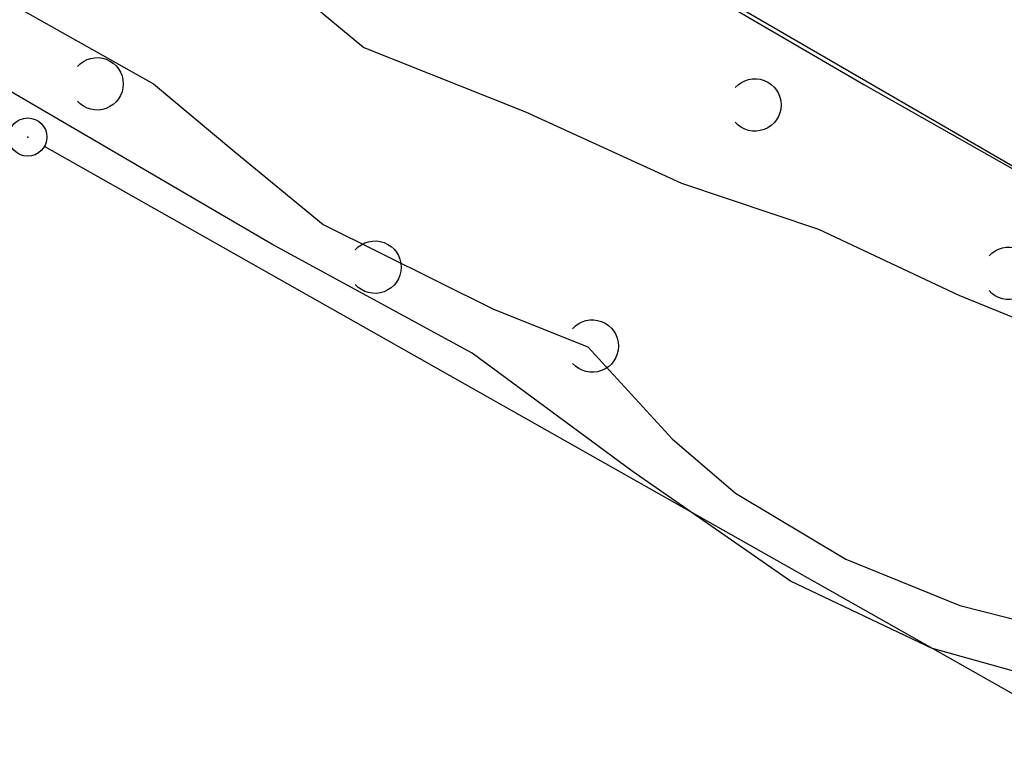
# Model space of a CAD drawing. Extents: x 448814 to 449970, y 436659 to 437685.
# Tile 31 of 132: x 448894 to 448932, y 437370 to 437398. Entities that reach past the tile are written whole.
import ezdxf

# ---------------------------------------------------------------- set-up
doc = ezdxf.new("R2010")
doc.units = 0
doc.header["$LTSCALE"] = 2
doc.header["$MEASUREMENT"] = 0
doc.linetypes.add('AUSGEZOGEN', pattern=[0])
doc.layers.get('0').update_dxf_attribs({"linetype": 'AUSGEZOGEN'})
for name, color, linetype in [('213_GRENZL', 8, 'AUSGEZOGEN'), ('213_GRENZP', 8, 'AUSGEZOGEN'), ('DB-Bestand', 8, 'CONTINUOUS'), ('MULDE', 250, 'AUSGEZOGEN')]:
    doc.layers.add(name, color=color, linetype=linetype)

# ---------------------------------------------------------------- blocks, each defined once
blk = doc.blocks.new('PRIM_A65_198')
at = {"layer": 'DB-Bestand', "color": 253, "linetype": 'Continuous'}
blk.add_lwpolyline([(797.293, 503.33, -0.691081), (798.813, 504.509, -0.691081), (798.454, 502.619)], format="xyb", dxfattribs=at)
blk = doc.blocks.new('PRIM_A65_199')
at = {"layer": 'DB-Bestand', "color": 253, "linetype": 'Continuous'}
blk.add_lwpolyline([(790.202, 497.676, -0.691081), (791.722, 498.855, -0.691081), (791.363, 496.965)], format="xyb", dxfattribs=at)
blk = doc.blocks.new('PRIM_A65_200')
at = {"layer": 'DB-Bestand', "color": 253, "linetype": 'Continuous'}
blk.add_lwpolyline([(778.38, 492.133, -0.691081), (779.9, 493.313, -0.691081), (779.54, 491.423)], format="xyb", dxfattribs=at)
blk = doc.blocks.new('PRIM_A65_202')
at = {"layer": 'DB-Bestand', "color": 253, "linetype": 'Continuous'}
blk.add_lwpolyline([(792.563, 513.708, -0.691081), (794.083, 514.888, -0.69108), (793.723, 512.998)], format="xyb", dxfattribs=at)
blk = doc.blocks.new('PRIM_A65_203')
at = {"layer": 'DB-Bestand', "color": 253, "linetype": 'Continuous'}
blk.add_lwpolyline([(803.389, 518.751, -0.691081), (804.909, 519.931, -0.69108), (804.549, 518.041)], format="xyb", dxfattribs=at)
blk = doc.blocks.new('GST')
at = {"color": 0}
blk.add_circle((0, 0), 0.75, dxfattribs=at)
blk.add_point((0, 0), dxfattribs=at)

msp = doc.modelspace()

# ---------------------------------------------------------------- linework, layer by layer
at = {"layer": '213_GRENZL'}
for p, q in [((448955.635, 437379.17), (448896.171, 437413.666)), ((448935.37, 437370.282), (448894.696, 437393.265))]:
    msp.add_line(p, q, dxfattribs=at)
at = {"layer": 'DB-Bestand', "linetype": 'Continuous'}
for p, q in [((448916.51, 437401.721), (448926.838, 437395.701)), ((448902.815, 437400.819), (448907.223, 437397.146)), ((448892.245, 437399.522), (448898.978, 437395.726)), ((448895.719, 437394.055), (448888.518, 437398.233)), ((448907.223, 437397.146), (448913.569, 437394.628)), ((448898.978, 437395.726), (448902.164, 437393.06)), ((448926.838, 437395.701), (448936.418, 437390.254)), ((448913.569, 437394.628), (448919.684, 437391.83)), ((448903.62, 437389.436), (448895.719, 437394.055)), ((448902.164, 437393.06), (448905.632, 437390.206)), ((448919.684, 437391.83), (448925.056, 437390.021)), ((448905.632, 437390.206), (448912.306, 437386.893)), ((448925.056, 437390.021), (448930.561, 437387.435)), ((448911.481, 437385.159), (448903.62, 437389.436)), ((448930.561, 437387.435), (448935.256, 437385.531)), ((448912.306, 437386.893), (448916.01, 437385.408)), ((448916.01, 437385.408), (448919.322, 437381.797)), ((448917.745, 437380.541), (448911.481, 437385.159)), ((448919.322, 437381.797), (448921.81, 437379.668)), ((448923.967, 437376.223), (448917.745, 437380.541)), ((448921.81, 437379.668), (448926.13, 437377.088)), ((448926.13, 437377.088), (448930.603, 437375.266)), ((448929.515, 437373.58), (448923.967, 437376.223)), ((448930.603, 437375.266), (448935.862, 437373.939)), ((448935.129, 437372.016), (448929.531, 437373.586))]:
    msp.add_line(p, q, dxfattribs=at)
at = {"layer": 'MULDE'}
msp.add_lwpolyline([(449106.23, 437375.23, 0.000009), (449130.561, 437357.33, 0.000999)], format="xyb", dxfattribs=at)

# ---------------------------------------------------------------- block references
at = {"linetype": 'Continuous', "rotation": 301.4796983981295}
for name in ['PRIM_A65_200', 'PRIM_A65_202', 'PRIM_A65_199', 'PRIM_A65_203', 'PRIM_A65_198']:
    msp.add_blockref(name, (448069.818, 437803.234), dxfattribs=at)
at = {"layer": '213_GRENZP', "rotation": 322.3369117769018}
msp.add_blockref('GST', (448894.043, 437393.633), dxfattribs=at)

doc.saveas('drawing.dxf')
